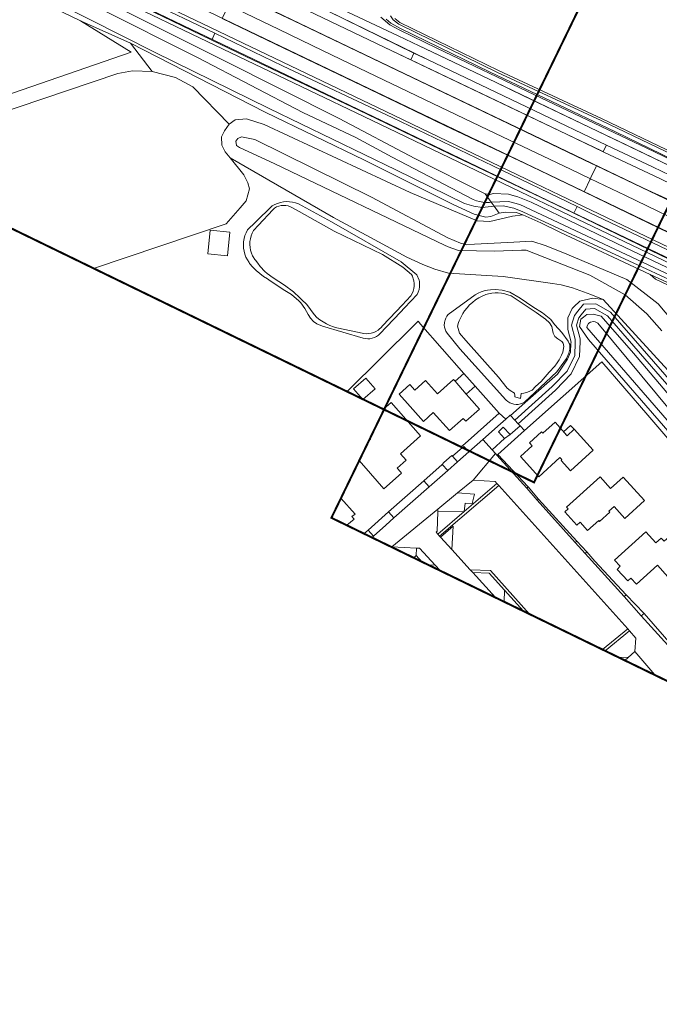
# Model space of a CAD drawing. Header units: metres. Extents: x 1805.4 to 1831.8, y 4163.9 to 4182.5.
# Tile 12 of 26: x 1817.6 to 1819.2, y 4171.1 to 4173.5. Entities that reach past the tile are written whole.
import ezdxf

# ---------------------------------------------------------------- set-up
doc = ezdxf.new("R2010")
doc.units = ezdxf.units.M
for name, color, linetype, lineweight in [('B-WE-VH-KANTVERHARDING_FIETSPAD-G', 7, 'Continuous', 5), ('B-XX-GR-BEPLANTING_CULTUUR_BODEMBEDEKKER-GV', 253, 'Continuous', 0), ('B-XX-GR-BEPLANTING_CULTUUR_HEESTERS-GV', 253, 'Continuous', 0), ('B-XX-GR-BOUWLAND-GV', 253, 'Continuous', 0), ('B-XX-GR-GRAS-GV', 253, 'Continuous', 0), ('B-XX-GR-HAAG-GV', 253, 'Continuous', 0), ('B-XX-GR-HOUTOPSTAND_LOOF-GV', 253, 'Continuous', 0), ('B-XX-OG-BEBOUWING-GV', 253, 'Continuous', 0), ('B-XX-OG-BEBOUWING_OVERBOUWING-GV', 253, 'Continuous', 0), ('B-XX-OG-BEBOUWING_SCHUUR-GV', 253, 'Continuous', 0), ('B-XX-OG-TERREIN_CULTUURSCHEIDING-GV', 253, 'Continuous', 0), ('B-XX-OG-TERREIN_ERF-GV', 253, 'Continuous', 0), ('B-XX-OG-TERREIN_ONBEGROEID-GV', 253, 'Continuous', 0), ('B-XX-OG-WATER-GV', 253, 'Continuous', 0), ('B-XX-OG-WATER_SLOOT-GV', 253, 'Continuous', 0), ('B-XX-VH-VERHARDING_ASFALT-GV', 253, 'Continuous', 0), ('B-XX-VH-VERHARDING_BETONSTRAATSTEEN-GV', 253, 'Continuous', 0), ('B-XX-VH-VERHARDING_STRAATBAKSTEEN-GV', 253, 'Continuous', 0), ('B-XX-VH-VERHARDING_TEGEL-GV', 253, 'Continuous', 0), ('N-WE-GW-BERM-G', 7, 'Continuous', 5), ('N-WE-VH-KANTVERHARDING_FIETSPAD-G', 7, 'Continuous', 5), ('N-WE-VH-KANTVERHARDING_GOW-G', 7, 'Continuous', 5), ('X-XX-AL-TEKENBLAD-S', 7, 'Continuous', 25)]:
    doc.layers.add(name, color=color, linetype=linetype, lineweight=lineweight)

msp = doc.modelspace()

# ---------------------------------------------------------------- linework, layer by layer
at = {"layer": 'B-WE-VH-KANTVERHARDING_FIETSPAD-G', "flags": 128}
msp.add_lwpolyline([(1818.5945, 4173.422), (1818.3812, 4173.5261), (1818.1731, 4173.6258), (1818.1647, 4173.6084), (1818.2719, 4173.5566), (1818.5203, 4173.4368), (1818.5865, 4173.4052)], dxfattribs=at)
msp.add_lwpolyline([(1818.8939, 4173.2786), (1818.6281, 4173.4056), (1818.5945, 4173.422), (1818.5866, 4173.4055), (1818.8181, 4173.2945), (1818.9766, 4173.2188), (1819.06, 4173.1792, 0.000435), (1819.0663, 4173.1763), (1819.0742, 4173.1928)], format="xyb", close=True, dxfattribs=at)
at = {"layer": 'B-XX-GR-BEPLANTING_CULTUUR_BODEMBEDEKKER-GV', "flags": 128}
for points in [[(1818.8701, 4172.4812), (1818.859, 4172.4931), (1818.8339, 4172.4715), (1818.8201, 4172.4614), (1818.7897, 4172.4329), (1818.7978, 4172.4239), (1818.8014, 4172.4199), (1818.8034, 4172.4216)], [(1818.8011, 4172.3497), (1818.7969, 4172.3543), (1818.7417, 4172.3579), (1818.7034, 4172.3261), (1818.7451, 4172.3232), (1818.7392, 4172.2999), (1818.7221, 4172.3002), (1818.7199, 4172.2795)], [(1818.7199, 4172.2795), (1818.6542, 4172.2792), (1818.6526, 4172.2307), (1818.6499, 4172.2282), (1818.6542, 4172.2232)]]:
    msp.add_lwpolyline(points, close=True, dxfattribs=at)
for points in [[(1818.594, 4172.1643), (1818.6002, 4172.1697), (1818.6006, 4172.1886), (1818.5394, 4172.1917), (1818.5387, 4172.1911)], [(1819.1027, 4171.917), (1819.1279, 4171.9156), (1819.1452, 4171.9311), (1819.1473, 4171.9644), (1819.1316, 4171.9819), (1819.0711, 4171.9323)]]:
    msp.add_lwpolyline(points, dxfattribs=at)
at = {"layer": 'B-XX-GR-BEPLANTING_CULTUUR_HEESTERS-GV', "flags": 128}
for points in [[(1818.8105, 4172.498), (1818.8232, 4172.5097), (1818.8067, 4172.5246), (1818.7218, 4172.4493), (1818.7134, 4172.4413), (1818.7152, 4172.4392), (1818.7184, 4172.442), (1818.7314, 4172.428), (1818.7663, 4172.4589)], [(1818.7027, 4172.4032), (1818.6907, 4172.4172), (1818.6885, 4172.4193), (1818.669, 4172.402), (1818.665, 4172.3965), (1818.6789, 4172.3822)], [(1818.6322, 4172.3409), (1818.6191, 4172.3563), (1818.5307, 4172.2792), (1818.5448, 4172.2636)]]:
    msp.add_lwpolyline(points, close=True, dxfattribs=at)
for points in [[(1818.49, 4172.2148), (1818.4937, 4172.2181), (1818.4805, 4172.2332), (1818.4702, 4172.2244)], [(1818.6596, 4172.1323), (1818.6474, 4172.1459), (1818.6308, 4172.1464)], [(1818.8676, 4172.0313), (1818.8202, 4172.0836), (1818.819, 4172.0549)]]:
    msp.add_lwpolyline(points, dxfattribs=at)
at = {"layer": 'B-XX-GR-BOUWLAND-GV', "flags": 128}
for points in [[(1818.5467, 4173.5084), (1818.5592, 4173.4984), (1818.8048, 4173.3783), (1819.0634, 4173.2581), (1819.3039, 4173.1427), (1819.5546, 4173.0225), (1819.7968, 4172.9068), (1820.0379, 4172.7923), (1820.2913, 4172.6732), (1820.42, 4172.6099), (1820.6391, 4172.5043), (1820.6423, 4172.5108), (1820.7005, 4172.6172), (1821.1295, 4173.278), (1820.7395, 4173.7019)], [(1817.1876, 4173.1813), (1817.89, 4173.4246), (1817.7641, 4173.5022), (1817.5196, 4173.6204)]]:
    msp.add_lwpolyline(points, dxfattribs=at)
at = {"layer": 'B-XX-GR-GRAS-GV', "flags": 128}
msp.add_lwpolyline([(1817.2318, 4173.1599), (1817.8571, 4173.3713), (1817.8932, 4173.3779), (1817.9427, 4173.3758), (1817.8881, 4173.4467), (1817.7641, 4173.5022), (1817.89, 4173.4246), (1817.1876, 4173.1813)], dxfattribs=at)
at = {"layer": 'B-XX-GR-HAAG-GV', "flags": 128}
msp.add_lwpolyline([(1818.8056, 4172.3448), (1818.8011, 4172.3497), (1818.7199, 4172.2795), (1818.6542, 4172.2232), (1818.6585, 4172.2181), (1818.663, 4172.222)], close=True, dxfattribs=at)
for points in [[(1818.8824, 4172.0241), (1818.7852, 4172.1326), (1818.7349, 4172.1344), (1818.7411, 4172.1276), (1818.782, 4172.1259), (1818.8202, 4172.0836), (1818.8676, 4172.0313)], [(1819.0711, 4171.9323), (1819.1316, 4171.9819), (1819.1271, 4171.9869), (1819.0645, 4171.9355)]]:
    msp.add_lwpolyline(points, dxfattribs=at)
at = {"layer": 'B-XX-GR-HOUTOPSTAND_LOOF-GV', "flags": 128}
msp.add_lwpolyline([(1817.7964, 4172.8855), (1818.1269, 4172.9961), (1818.1615, 4173.0363), (1818.1762, 4173.0535), (1818.1846, 4173.0834), (1818.1803, 4173.0983), (1818.1705, 4173.1187), (1818.1363, 4173.161), (1818.124, 4173.1758), (1818.1156, 4173.1924), (1818.1152, 4173.2129), (1818.1221, 4173.2279), (1818.1339, 4173.2445), (1818.044, 4173.3377), (1818.0007, 4173.3609), (1817.9427, 4173.3758), (1817.8932, 4173.3779), (1817.8571, 4173.3713), (1817.2318, 4173.1599)], dxfattribs=at)
at = {"layer": 'B-XX-OG-BEBOUWING-GV', "flags": 128}
for points in [[(1818.7325, 4172.5637), (1818.725, 4172.5723), (1818.6972, 4172.6043), (1818.6934, 4172.6085), (1818.6531, 4172.5727), (1818.6234, 4172.606), (1818.5967, 4172.5822), (1818.5846, 4172.5959), (1818.5579, 4172.5721), (1818.5851, 4172.5416), (1818.6183, 4172.5042), (1818.6428, 4172.526), (1818.6828, 4172.4812), (1818.7169, 4172.5117), (1818.7234, 4172.5046), (1818.7576, 4172.5349)], [(1818.9937, 4172.4845), (1818.9759, 4172.4683), (1818.9465, 4172.502), (1818.9158, 4172.4747), (1818.9127, 4172.4781), (1818.8828, 4172.451), (1818.8894, 4172.4436), (1818.8599, 4172.4167), (1818.9058, 4172.3662), (1818.9583, 4172.4139), (1818.963, 4172.4088), (1818.9609, 4172.407), (1818.9845, 4172.381), (1819.041, 4172.4324)], [(1819.0932, 4172.2922), (1819.1202, 4172.2624), (1819.1689, 4172.3068), (1819.1158, 4172.3653), (1819.0843, 4172.3368), (1819.0581, 4172.3656), (1818.975, 4172.2902), (1818.9788, 4172.286), (1818.9706, 4172.2788), (1819.0005, 4172.2456), (1819.0085, 4172.2529), (1819.0273, 4172.2323), (1819.0548, 4172.2572), (1819.0571, 4172.2546), (1819.0823, 4172.2776), (1819.0802, 4172.2801)], [(1819.2861, 4172.17), (1819.2378, 4172.2234), (1819.2179, 4172.2054), (1819.2106, 4172.2136), (1819.1971, 4172.2014), (1819.1722, 4172.2288), (1819.0946, 4172.1582), (1819.1081, 4172.1434), (1819.1008, 4172.1355), (1819.1272, 4172.1068), (1819.1351, 4172.1134), (1819.1489, 4172.0982), (1819.2015, 4172.1458), (1819.2274, 4172.1169)]]:
    msp.add_lwpolyline(points, close=True, dxfattribs=at)
for points in [[(1818.4582, 4172.4065), (1818.4866, 4172.3741), (1818.5196, 4172.3365), (1818.5639, 4172.3754), (1818.5612, 4172.3784), (1818.5526, 4172.3878), (1818.5754, 4172.4077), (1818.5611, 4172.4237), (1818.6111, 4172.4681), (1818.5377, 4172.5513), (1818.5186, 4172.5344)], [(1818.4859, 4172.4634), (1818.4866, 4172.4598), (1818.4823, 4172.456)], [(1818.4275, 4172.2452), (1818.4453, 4172.2609), (1818.4401, 4172.2669), (1818.4477, 4172.2731), (1818.4126, 4172.3126)]]:
    msp.add_lwpolyline(points, dxfattribs=at)
at = {"layer": 'B-XX-OG-BEBOUWING_OVERBOUWING-GV', "flags": 128}
msp.add_lwpolyline([(1818.9937, 4172.4845), (1818.9849, 4172.4942), (1818.9673, 4172.4782), (1818.9759, 4172.4683)], close=True, dxfattribs=at)
at = {"layer": 'B-XX-OG-BEBOUWING_SCHUUR-GV', "flags": 128}
for points in [[(1818.136, 4172.9754), (1818.0868, 4172.9803), (1818.0809, 4172.9218), (1818.1301, 4172.9169)], [(1818.7191, 4172.6237), (1818.6972, 4172.6043), (1818.725, 4172.5723), (1818.7472, 4172.592)], [(1818.4748, 4172.6116), (1818.4443, 4172.5853), (1818.4672, 4172.5588), (1818.4977, 4172.5851)]]:
    msp.add_lwpolyline(points, close=True, dxfattribs=at)
at = {"layer": 'B-XX-OG-TERREIN_CULTUURSCHEIDING-GV', "flags": 128}
for points in [[(1818.224, 4173.2746), (1817.8881, 4173.4467), (1817.9427, 4173.3758), (1818.0007, 4173.3609), (1818.044, 4173.3377), (1818.1339, 4173.2445), (1818.1493, 4173.2553), (1818.1771, 4173.2583), (1818.2212, 4173.2437), (1818.5853, 4173.0744), (1818.7518, 4173.0043), (1818.7838, 4173.0023), (1818.7941, 4173.0048), (1818.8398, 4173.0157), (1818.8661, 4173.0186), (1818.8494, 4173.0249), (1818.8229, 4173.0255), (1818.8065, 4173.0229), (1818.786, 4173.0149), (1818.7734, 4173.0131), (1818.7445, 4173.0209), (1818.6921, 4173.045), (1818.4713, 4173.1547)], [(1818.8034, 4172.4216), (1818.8014, 4172.4199), (1818.8755, 4172.3374), (1818.8791, 4172.3408)], [(1818.9047, 4172.3107), (1818.9017, 4172.3082), (1818.9966, 4172.2027), (1819.0002, 4172.2059)], [(1819.0456, 4172.1559), (1819.0252, 4172.179), (1819.0215, 4172.1749), (1819.118, 4172.0675), (1819.1236, 4172.0722)], [(1819.1678, 4172.0257), (1819.161, 4172.0197), (1819.2351, 4171.9371), (1819.2415, 4171.9415)]]:
    msp.add_lwpolyline(points, close=True, dxfattribs=at)
for points in [[(1819.2278, 4172.8435), (1819.1967, 4172.8585), (1819.1831, 4172.8704), (1818.9593, 4172.9748), (1818.9108, 4172.9991), (1818.8661, 4173.0186), (1818.8398, 4173.0157), (1818.7941, 4173.0048), (1818.7838, 4173.0023), (1818.7518, 4173.0043), (1818.5853, 4173.0744), (1818.2212, 4173.2437), (1818.1771, 4173.2583), (1818.1493, 4173.2553), (1818.1339, 4173.2445), (1818.1221, 4173.2279), (1818.1152, 4173.2129), (1818.1156, 4173.1924), (1818.124, 4173.1758), (1818.1363, 4173.161), (1818.3944, 4173.0125), (1818.5769, 4172.9136), (1818.6163, 4172.8951), (1818.6468, 4172.8837), (1818.6809, 4172.8737), (1818.8164, 4172.865), (1818.9394, 4172.8476), (1818.9613, 4172.8445), (1818.9899, 4172.8366), (1819.0353, 4172.8206), (1819.0656, 4172.8083), (1819.3165, 4172.5337)], [(1819.4919, 4172.4533), (1819.2026, 4172.7969), (1819.1248, 4172.8578), (1818.9756, 4172.9205), (1818.9237, 4172.9414), (1818.8882, 4172.9534), (1818.8437, 4172.951), (1818.7455, 4172.9457), (1818.7259, 4172.9443), (1818.7108, 4172.9485), (1818.6789, 4172.9619), (1818.4888, 4173.0632), (1818.1985, 4173.2062), (1818.1646, 4173.2133), (1818.1561, 4173.2087), (1818.1511, 4173.2022), (1818.1526, 4173.1914), (1818.16, 4173.1864), (1818.2476, 4173.1456), (1818.6708, 4172.9434), (1818.68, 4172.9393), (1818.7057, 4172.9296), (1818.7954, 4172.9284), (1818.8627, 4172.9305), (1818.874, 4172.9308), (1819.0324, 4172.8689), (1819.121, 4172.8199), (1819.1745, 4172.7723), (1819.2125, 4172.7302)], [(1819.2125, 4172.7302), (1819.1745, 4172.7723), (1819.121, 4172.8199), (1819.0324, 4172.8689), (1818.874, 4172.9308), (1818.8627, 4172.9305), (1818.7954, 4172.9284), (1818.7057, 4172.9296), (1818.68, 4172.9393), (1818.6708, 4172.9434), (1818.2476, 4173.1456), (1818.16, 4173.1864), (1818.1526, 4173.1914), (1818.1511, 4173.2022), (1818.1561, 4173.2087), (1818.1646, 4173.2133), (1818.1985, 4173.2062), (1818.4888, 4173.0632), (1818.6789, 4172.9619), (1818.7108, 4172.9485), (1818.7259, 4172.9443), (1818.7455, 4172.9457), (1818.8437, 4172.951), (1818.8882, 4172.9534), (1818.9237, 4172.9414), (1818.9756, 4172.9205), (1819.1248, 4172.8578), (1819.2026, 4172.7969), (1819.4919, 4172.4533)], [(1819.3165, 4172.5337), (1819.0656, 4172.8083), (1819.0399, 4172.8108), (1819.0075, 4172.8039), (1818.9931, 4172.7895), (1818.9887, 4172.7852), (1818.9777, 4172.7618), (1818.9777, 4172.733), (1818.986, 4172.7019), (1818.9858, 4172.6988), (1818.9846, 4172.6767), (1818.9772, 4172.6589), (1818.9521, 4172.6219), (1818.878, 4172.5574), (1818.8351, 4172.5192), (1818.8461, 4172.5072), (1818.9388, 4172.5908), (1818.9763, 4172.6297), (1818.9951, 4172.6686), (1818.9962, 4172.701), (1818.9964, 4172.7087), (1818.9869, 4172.7439), (1818.9944, 4172.7678), (1819.003, 4172.7787), (1819.0166, 4172.7959), (1819.0475, 4172.7975), (1819.0843, 4172.7762), (1819.3268, 4172.4979)], [(1819.3268, 4172.4979), (1819.0843, 4172.7762), (1819.0475, 4172.7975), (1819.0166, 4172.7959), (1819.003, 4172.7787), (1818.9944, 4172.7678), (1818.9869, 4172.7439), (1818.9964, 4172.7087), (1818.9962, 4172.701), (1818.9951, 4172.6686), (1818.9763, 4172.6297), (1818.9388, 4172.5908), (1818.8461, 4172.5072), (1818.8542, 4172.4984), (1818.9471, 4172.5822), (1818.9863, 4172.6227), (1819.0071, 4172.6657), (1819.0083, 4172.7036), (1819.0085, 4172.7101), (1818.9994, 4172.7437), (1819.0052, 4172.7621), (1819.0113, 4172.7698), (1819.0226, 4172.7842), (1819.0446, 4172.7853), (1819.0765, 4172.7668), (1819.3177, 4172.4901)], [(1819.3177, 4172.4901), (1819.0765, 4172.7668), (1819.0446, 4172.7853), (1819.0226, 4172.7842), (1819.0113, 4172.7698), (1819.0052, 4172.7621), (1818.9994, 4172.7437), (1819.0085, 4172.7101), (1819.0083, 4172.7036), (1819.0071, 4172.6657), (1818.9863, 4172.6227), (1818.9471, 4172.5822), (1818.8542, 4172.4984), (1818.859, 4172.4931), (1818.8701, 4172.4812), (1819.0623, 4172.6529), (1819.1769, 4172.5193), (1819.4901, 4172.154)], [(1819.3045, 4172.3918), (1819.0293, 4172.708), (1819.0073, 4172.7406), (1819.0099, 4172.7591), (1819.0166, 4172.764), (1819.0251, 4172.7703), (1819.041, 4172.7712), (1819.0612, 4172.766), (1819.1419, 4172.6739), (1819.5251, 4172.2213)], [(1819.0645, 4171.9355), (1819.1271, 4171.9869), (1818.8056, 4172.3448), (1818.663, 4172.222), (1818.6585, 4172.2181), (1818.6605, 4172.2158), (1818.6926, 4172.2427), (1818.6893, 4172.1847), (1818.7349, 4172.1344), (1818.7852, 4172.1326), (1818.8824, 4172.0241)]]:
    msp.add_lwpolyline(points, dxfattribs=at)
at = {"layer": 'B-XX-OG-TERREIN_ERF-GV', "flags": 128}
for points in [[(1818.428, 4172.5784), (1818.5969, 4172.7458), (1818.6048, 4172.7537), (1818.6112, 4172.7464), (1818.7191, 4172.6237), (1818.6972, 4172.6043), (1818.725, 4172.5723), (1818.7472, 4172.592), (1818.8067, 4172.5246), (1818.8232, 4172.5097), (1818.8344, 4172.52), (1818.8351, 4172.5192), (1818.878, 4172.5574), (1818.9521, 4172.6219), (1818.9772, 4172.6589), (1818.9846, 4172.6767), (1818.9858, 4172.6988), (1818.986, 4172.7019), (1818.9777, 4172.733), (1818.9777, 4172.7618), (1818.9887, 4172.7852), (1818.9931, 4172.7895), (1819.0075, 4172.8039), (1819.0399, 4172.8108), (1819.0656, 4172.8083), (1819.0353, 4172.8206), (1818.9899, 4172.8366), (1818.9613, 4172.8445), (1818.9394, 4172.8476), (1818.8164, 4172.865), (1818.6809, 4172.8737), (1818.6468, 4172.8837), (1818.6163, 4172.8951), (1818.5769, 4172.9136), (1818.3944, 4173.0125), (1818.1363, 4173.161), (1818.1705, 4173.1187), (1818.1803, 4173.0983), (1818.1846, 4173.0834), (1818.1762, 4173.0535), (1818.1615, 4173.0363), (1818.1269, 4172.9961), (1817.7964, 4172.8855)], [(1818.4702, 4172.2244), (1818.4805, 4172.2332), (1818.5307, 4172.2792), (1818.6191, 4172.3563), (1818.665, 4172.3965), (1818.669, 4172.402), (1818.6885, 4172.4193), (1818.6907, 4172.4172), (1818.7152, 4172.4392), (1818.7134, 4172.4413), (1818.7218, 4172.4493), (1818.8067, 4172.5246), (1818.7472, 4172.592), (1818.725, 4172.5723), (1818.7325, 4172.5637), (1818.7576, 4172.5349), (1818.7234, 4172.5046), (1818.7169, 4172.5117), (1818.6828, 4172.4812), (1818.6428, 4172.526), (1818.6183, 4172.5042), (1818.5851, 4172.5416), (1818.5579, 4172.5721), (1818.5846, 4172.5959), (1818.5967, 4172.5822), (1818.6234, 4172.606), (1818.6531, 4172.5727), (1818.6934, 4172.6085), (1818.6972, 4172.6043), (1818.7191, 4172.6237), (1818.6112, 4172.7464), (1818.6048, 4172.7537), (1818.5969, 4172.7458), (1818.428, 4172.5784)], [(1819.4901, 4172.154), (1819.1769, 4172.5193), (1819.0623, 4172.6529), (1818.8701, 4172.4812), (1818.8034, 4172.4216), (1818.8791, 4172.3408), (1818.9047, 4172.3107), (1819.0002, 4172.2059), (1819.0252, 4172.179), (1819.0456, 4172.1559), (1819.1236, 4172.0722), (1819.1678, 4172.0257), (1819.2415, 4171.9415)], [(1818.5186, 4172.5344), (1818.5377, 4172.5513), (1818.6111, 4172.4681), (1818.5611, 4172.4237), (1818.5754, 4172.4077), (1818.5526, 4172.3878), (1818.5612, 4172.3784), (1818.5639, 4172.3754), (1818.5196, 4172.3365), (1818.4866, 4172.3741), (1818.4582, 4172.4065)], [(1818.4823, 4172.456), (1818.4866, 4172.4598), (1818.4859, 4172.4634)], [(1818.4126, 4172.3126), (1818.4477, 4172.2731), (1818.4401, 4172.2669), (1818.4453, 4172.2609), (1818.4275, 4172.2452)], [(1818.6145, 4172.1543), (1818.6002, 4172.1697), (1818.594, 4172.1643)]]:
    msp.add_lwpolyline(points, dxfattribs=at)
for points in [[(1818.5606, 4172.7762), (1818.5093, 4172.7224), (1818.5058, 4172.7191), (1818.5011, 4172.7158), (1818.496, 4172.7132), (1818.4906, 4172.7113), (1818.485, 4172.7102), (1818.4793, 4172.7099), (1818.4736, 4172.7104), (1818.468, 4172.7116), (1818.3665, 4172.7414), (1818.3527, 4172.7474), (1818.3444, 4172.7534), (1818.3368, 4172.7613), (1818.3309, 4172.7704), (1818.323, 4172.7852), (1818.3126, 4172.7992), (1818.3079, 4172.8044), (1818.2891, 4172.8201), (1818.2686, 4172.8332), (1818.2331, 4172.8571), (1818.2298, 4172.859), (1818.2199, 4172.8655), (1818.2104, 4172.8726), (1818.2015, 4172.8803), (1818.1931, 4172.8887), (1818.1852, 4172.8976), (1818.1836, 4172.8998), (1818.1795, 4172.9064), (1818.176, 4172.9134), (1818.1733, 4172.9208), (1818.1714, 4172.9284), (1818.1702, 4172.9361), (1818.1698, 4172.9439), (1818.1702, 4172.9517), (1818.1714, 4172.9595), (1818.1734, 4172.9671), (1818.1761, 4172.9744), (1818.1796, 4172.9814), (1818.1994, 4173.0005), (1818.2412, 4173.0409), (1818.2479, 4173.0445), (1818.2549, 4173.0475), (1818.2621, 4173.0497), (1818.2695, 4173.0511), (1818.2771, 4173.0517), (1818.2847, 4173.0515), (1818.2922, 4173.0506), (1818.2995, 4173.0488), (1818.3067, 4173.0463), (1818.3894, 4173.0018), (1818.5628, 4172.9014), (1818.6017, 4172.869), (1818.6076, 4172.8559), (1818.6081, 4172.853), (1818.6086, 4172.8463), (1818.6083, 4172.8396), (1818.6072, 4172.833), (1818.6053, 4172.8265), (1818.6027, 4172.8203), (1818.5711, 4172.7872)], [(1818.8905, 4172.7894), (1818.9149, 4172.775), (1818.9356, 4172.758), (1818.9451, 4172.7454), (1818.955, 4172.7346), (1818.9626, 4172.7256), (1818.9791, 4172.7038), (1818.9816, 4172.6979), (1818.9825, 4172.6955), (1818.9826, 4172.6842), (1818.9805, 4172.6742), (1818.9747, 4172.6609), (1818.9682, 4172.6514), (1818.9615, 4172.6424), (1818.9505, 4172.6279), (1818.8958, 4172.5765), (1818.8702, 4172.5517), (1818.8652, 4172.5493), (1818.86, 4172.5476), (1818.8545, 4172.5466), (1818.849, 4172.5465), (1818.8435, 4172.5472), (1818.8381, 4172.5486), (1818.833, 4172.5508), (1818.8283, 4172.5537), (1818.824, 4172.5572), (1818.8235, 4172.5578), (1818.7085, 4172.6846), (1818.6771, 4172.7242), (1818.6742, 4172.7288), (1818.6721, 4172.7337), (1818.6707, 4172.7389), (1818.6702, 4172.7442), (1818.6704, 4172.7495), (1818.6714, 4172.7548), (1818.6719, 4172.7565), (1818.674, 4172.7614), (1818.6767, 4172.766), (1818.6801, 4172.7702), (1818.7474, 4172.8192), (1818.7545, 4172.8233), (1818.762, 4172.8267), (1818.7697, 4172.8293), (1818.7776, 4172.8312), (1818.7856, 4172.8323), (1818.7966, 4172.8328), (1818.8147, 4172.8314), (1818.8338, 4172.8261), (1818.8592, 4172.8108)], [(1819.041, 4172.4324), (1818.9845, 4172.381), (1818.9609, 4172.407), (1818.963, 4172.4088), (1818.9583, 4172.4139), (1818.9058, 4172.3662), (1818.8599, 4172.4167), (1818.8894, 4172.4436), (1818.8828, 4172.451), (1818.9127, 4172.4781), (1818.9158, 4172.4747), (1818.9465, 4172.502), (1818.9759, 4172.4683), (1818.9937, 4172.4845)], [(1819.0932, 4172.2922), (1819.0802, 4172.2801), (1819.0823, 4172.2776), (1819.0571, 4172.2546), (1819.0548, 4172.2572), (1819.0273, 4172.2323), (1819.0085, 4172.2529), (1819.0005, 4172.2456), (1818.9706, 4172.2788), (1818.9788, 4172.286), (1818.975, 4172.2902), (1819.0581, 4172.3656), (1819.0843, 4172.3368), (1819.1158, 4172.3653), (1819.1689, 4172.3068), (1819.1202, 4172.2624)], [(1819.2861, 4172.17), (1819.2274, 4172.1169), (1819.2015, 4172.1458), (1819.1489, 4172.0982), (1819.1351, 4172.1134), (1819.1272, 4172.1068), (1819.1008, 4172.1355), (1819.1081, 4172.1434), (1819.0946, 4172.1582), (1819.1722, 4172.2288), (1819.1971, 4172.2014), (1819.2106, 4172.2136), (1819.2179, 4172.2054), (1819.2378, 4172.2234)]]:
    msp.add_lwpolyline(points, close=True, dxfattribs=at)
at = {"layer": 'B-XX-OG-TERREIN_ONBEGROEID-GV', "flags": 128}
msp.add_lwpolyline([(1818.8056, 4172.3448), (1818.8011, 4172.3497), (1818.7199, 4172.2795), (1818.6542, 4172.2232), (1818.6585, 4172.2181), (1818.663, 4172.222)], close=True, dxfattribs=at)
for points in [[(1818.8824, 4172.0241), (1818.7852, 4172.1326), (1818.7349, 4172.1344), (1818.7411, 4172.1276), (1818.782, 4172.1259), (1818.8202, 4172.0836), (1818.8676, 4172.0313)], [(1819.0711, 4171.9323), (1819.1316, 4171.9819), (1819.1271, 4171.9869), (1819.0645, 4171.9355)]]:
    msp.add_lwpolyline(points, dxfattribs=at)
at = {"layer": 'B-XX-OG-WATER-GV', "flags": 128}
msp.add_lwpolyline([(1817.6205, 4173.5901), (1817.9485, 4173.4246), (1818.2335, 4173.2839), (1818.5493, 4173.1312), (1818.7203, 4173.0474), (1818.7441, 4173.0401), (1818.7643, 4173.0369), (1818.794, 4173.0404), (1818.7867, 4173.0504), (1818.7829, 4173.05), (1818.7746, 4173.0499), (1818.7663, 4173.0505), (1818.7581, 4173.0519), (1818.7501, 4173.0541), (1818.7424, 4173.057), (1818.5404, 4173.1624), (1818.4497, 4173.2117), (1818.3174, 4173.2737), (1818.0573, 4173.4099), (1817.8086, 4173.5345)], dxfattribs=at)
for points in [[(1818.5883, 4172.8702), (1818.567, 4172.8888), (1818.5164, 4172.9204), (1818.3961, 4172.978), (1818.3087, 4173.0273), (1818.2922, 4173.0366), (1818.2869, 4173.0392), (1818.2813, 4173.041), (1818.2755, 4173.0421), (1818.2695, 4173.0424), (1818.2637, 4173.0418), (1818.2579, 4173.0405), (1818.2523, 4173.0385), (1818.2471, 4173.0356), (1818.2461, 4173.035), (1818.2427, 4173.0314), (1818.2072, 4172.9933), (1818.2069, 4172.9928), (1818.1947, 4172.9797), (1818.1914, 4172.9733), (1818.1888, 4172.9665), (1818.187, 4172.9594), (1818.1859, 4172.9523), (1818.1857, 4172.945), (1818.1862, 4172.9378), (1818.1876, 4172.9306), (1818.1897, 4172.9237), (1818.1926, 4172.917), (1818.1943, 4172.9138), (1818.1982, 4172.9077), (1818.1998, 4172.9056), (1818.2052, 4172.8987), (1818.2115, 4172.8904), (1818.2226, 4172.8778), (1818.2287, 4172.8728), (1818.2438, 4172.8618), (1818.2719, 4172.8434), (1818.2946, 4172.8266), (1818.3104, 4172.8121), (1818.3146, 4172.8075), (1818.3276, 4172.7951), (1818.3458, 4172.7701), (1818.3527, 4172.7634), (1818.3601, 4172.7573), (1818.368, 4172.7519), (1818.3763, 4172.7471), (1818.385, 4172.743), (1818.394, 4172.7397), (1818.4022, 4172.7374), (1818.4699, 4172.7234), (1818.476, 4172.7227), (1818.4822, 4172.7229), (1818.4883, 4172.7239), (1818.4943, 4172.7257), (1818.4999, 4172.7282), (1818.5052, 4172.7314), (1818.5082, 4172.7337), (1818.5128, 4172.738), (1818.5163, 4172.7423), (1818.5501, 4172.778), (1818.5648, 4172.7936), (1818.587, 4172.8171), (1818.5901, 4172.8227), (1818.5924, 4172.8287), (1818.594, 4172.835), (1818.5949, 4172.8413), (1818.5949, 4172.8478), (1818.5941, 4172.8542), (1818.5928, 4172.8598), (1818.5905, 4172.8658)], [(1818.9416, 4172.7237), (1818.9377, 4172.7408), (1818.9321, 4172.7495), (1818.9219, 4172.7591), (1818.899, 4172.7752), (1818.8364, 4172.8167), (1818.8288, 4172.8199), (1818.8209, 4172.8222), (1818.8129, 4172.8238), (1818.8047, 4172.8246), (1818.7966, 4172.8247), (1818.7884, 4172.8239), (1818.7803, 4172.8223), (1818.7736, 4172.8203), (1818.7647, 4172.8165), (1818.7562, 4172.812), (1818.7481, 4172.8067), (1818.7404, 4172.8008), (1818.7333, 4172.7943), (1818.7267, 4172.7872), (1818.7207, 4172.7797), (1818.7163, 4172.773), (1818.7069, 4172.7548), (1818.7056, 4172.7505), (1818.7027, 4172.7413), (1818.7077, 4172.724), (1818.7238, 4172.7054), (1818.805, 4172.6142), (1818.827, 4172.5873), (1818.8339, 4172.5815), (1818.8448, 4172.5742), (1818.846, 4172.5687), (1818.8458, 4172.5656), (1818.8602, 4172.5615), (1818.862, 4172.5737), (1818.8687, 4172.5741), (1818.8777, 4172.5768), (1818.8887, 4172.5821), (1818.8972, 4172.5911), (1818.9111, 4172.6035), (1818.9314, 4172.6272), (1818.9456, 4172.6421), (1818.9511, 4172.6502), (1818.9563, 4172.6578), (1818.9618, 4172.6688), (1818.9654, 4172.677), (1818.968, 4172.6905), (1818.9674, 4172.6948), (1818.9667, 4172.6991), (1818.9632, 4172.7031), (1818.9529, 4172.7101), (1818.9459, 4172.7156)], [(1819.235, 4172.5284), (1819.0526, 4172.749), (1819.0461, 4172.7519), (1819.042, 4172.7534), (1819.0342, 4172.7516), (1819.0306, 4172.7489), (1819.0291, 4172.7477), (1819.0265, 4172.7426), (1819.0255, 4172.7379), (1819.3226, 4172.3947), (1819.7569, 4171.8956), (1819.7873, 4171.8599), (1820.0356, 4171.5681), (1820.0381, 4171.5652), (1820.0422, 4171.5624), (1820.0449, 4171.5633), (1820.049, 4171.569), (1820.0491, 4171.5726), (1820.0413, 4171.581), (1820.0073, 4171.6243), (1819.8111, 4171.8541), (1819.513, 4172.1982)]]:
    msp.add_lwpolyline(points, close=True, dxfattribs=at)
at = {"layer": 'B-XX-OG-WATER_SLOOT-GV', "flags": 128}
for points in [[(1818.8065, 4173.0229), (1818.794, 4173.0404), (1818.7643, 4173.0369), (1818.7441, 4173.0401), (1818.7203, 4173.0474), (1818.5493, 4173.1312), (1818.2335, 4173.2839), (1817.9485, 4173.4246), (1817.6205, 4173.5901), (1817.4707, 4173.6638), (1817.4342, 4173.6832), (1817.4081, 4173.6939), (1817.4024, 4173.6816), (1817.4002, 4173.6766), (1817.5196, 4173.6204), (1817.7641, 4173.5022), (1817.8881, 4173.4467), (1818.224, 4173.2746), (1818.4713, 4173.1547), (1818.6921, 4173.045), (1818.7445, 4173.0209), (1818.7734, 4173.0131), (1818.786, 4173.0149)], [(1818.5606, 4172.7762), (1818.5711, 4172.7872), (1818.6027, 4172.8203), (1818.6053, 4172.8265), (1818.6072, 4172.833), (1818.6083, 4172.8396), (1818.6086, 4172.8463), (1818.6081, 4172.853), (1818.6076, 4172.8559), (1818.6017, 4172.869), (1818.5628, 4172.9014), (1818.3894, 4173.0018), (1818.3067, 4173.0463), (1818.2995, 4173.0488), (1818.2922, 4173.0506), (1818.2847, 4173.0515), (1818.2771, 4173.0517), (1818.2695, 4173.0511), (1818.2621, 4173.0497), (1818.2549, 4173.0475), (1818.2479, 4173.0445), (1818.2412, 4173.0409), (1818.1994, 4173.0005), (1818.1796, 4172.9814), (1818.1761, 4172.9744), (1818.1734, 4172.9671), (1818.1714, 4172.9595), (1818.1702, 4172.9517), (1818.1698, 4172.9439), (1818.1702, 4172.9361), (1818.1714, 4172.9284), (1818.1733, 4172.9208), (1818.176, 4172.9134), (1818.1795, 4172.9064), (1818.1836, 4172.8998), (1818.1852, 4172.8976), (1818.1931, 4172.8887), (1818.2015, 4172.8803), (1818.2104, 4172.8726), (1818.2199, 4172.8655), (1818.2298, 4172.859), (1818.2331, 4172.8571), (1818.2686, 4172.8332), (1818.2891, 4172.8201), (1818.3079, 4172.8044), (1818.3126, 4172.7992), (1818.323, 4172.7852), (1818.3309, 4172.7704), (1818.3368, 4172.7613), (1818.3444, 4172.7534), (1818.3527, 4172.7474), (1818.3665, 4172.7414), (1818.468, 4172.7116), (1818.4736, 4172.7104), (1818.4793, 4172.7099), (1818.485, 4172.7102), (1818.4906, 4172.7113), (1818.496, 4172.7132), (1818.5011, 4172.7158), (1818.5058, 4172.7191), (1818.5093, 4172.7224)], [(1818.5163, 4172.7423), (1818.5128, 4172.738), (1818.5082, 4172.7337), (1818.5052, 4172.7314), (1818.4999, 4172.7282), (1818.4943, 4172.7257), (1818.4883, 4172.7239), (1818.4822, 4172.7229), (1818.476, 4172.7227), (1818.4699, 4172.7234), (1818.4022, 4172.7374), (1818.394, 4172.7397), (1818.385, 4172.743), (1818.3763, 4172.7471), (1818.368, 4172.7519), (1818.3601, 4172.7573), (1818.3527, 4172.7634), (1818.3458, 4172.7701), (1818.3276, 4172.7951), (1818.3146, 4172.8075), (1818.3104, 4172.8121), (1818.2946, 4172.8266), (1818.2719, 4172.8434), (1818.2438, 4172.8618), (1818.2287, 4172.8728), (1818.2226, 4172.8778), (1818.2115, 4172.8904), (1818.2052, 4172.8987), (1818.1998, 4172.9056), (1818.1982, 4172.9077), (1818.1943, 4172.9138), (1818.1926, 4172.917), (1818.1897, 4172.9237), (1818.1876, 4172.9306), (1818.1862, 4172.9378), (1818.1857, 4172.945), (1818.1859, 4172.9523), (1818.187, 4172.9594), (1818.1888, 4172.9665), (1818.1914, 4172.9733), (1818.1947, 4172.9797), (1818.2069, 4172.9928), (1818.2072, 4172.9933), (1818.2427, 4173.0314), (1818.2461, 4173.035), (1818.2471, 4173.0356), (1818.2523, 4173.0385), (1818.2579, 4173.0405), (1818.2637, 4173.0418), (1818.2695, 4173.0424), (1818.2755, 4173.0421), (1818.2813, 4173.041), (1818.2869, 4173.0392), (1818.2922, 4173.0366), (1818.3087, 4173.0273), (1818.3961, 4172.978), (1818.5164, 4172.9204), (1818.567, 4172.8888), (1818.5883, 4172.8702), (1818.5905, 4172.8658), (1818.5928, 4172.8598), (1818.5941, 4172.8542), (1818.5949, 4172.8478), (1818.5949, 4172.8413), (1818.594, 4172.835), (1818.5924, 4172.8287), (1818.5901, 4172.8227), (1818.587, 4172.8171), (1818.5648, 4172.7936), (1818.5501, 4172.778)], [(1818.8905, 4172.7894), (1818.8592, 4172.8108), (1818.8338, 4172.8261), (1818.8147, 4172.8314), (1818.7966, 4172.8328), (1818.7856, 4172.8323), (1818.7776, 4172.8312), (1818.7697, 4172.8293), (1818.762, 4172.8267), (1818.7545, 4172.8233), (1818.7474, 4172.8192), (1818.6801, 4172.7702), (1818.6767, 4172.766), (1818.674, 4172.7614), (1818.6719, 4172.7565), (1818.6714, 4172.7548), (1818.6704, 4172.7495), (1818.6702, 4172.7442), (1818.6707, 4172.7389), (1818.6721, 4172.7337), (1818.6742, 4172.7288), (1818.6771, 4172.7242), (1818.7085, 4172.6846), (1818.8235, 4172.5578), (1818.824, 4172.5572), (1818.8283, 4172.5537), (1818.833, 4172.5508), (1818.8381, 4172.5486), (1818.8435, 4172.5472), (1818.849, 4172.5465), (1818.8545, 4172.5466), (1818.86, 4172.5476), (1818.8652, 4172.5493), (1818.8702, 4172.5517), (1818.8958, 4172.5765), (1818.9505, 4172.6279), (1818.9615, 4172.6424), (1818.9682, 4172.6514), (1818.9747, 4172.6609), (1818.9805, 4172.6742), (1818.9826, 4172.6842), (1818.9825, 4172.6955), (1818.9816, 4172.6979), (1818.9791, 4172.7038), (1818.9626, 4172.7256), (1818.955, 4172.7346), (1818.9451, 4172.7454), (1818.9356, 4172.758), (1818.9149, 4172.775)], [(1818.7163, 4172.773), (1818.7207, 4172.7797), (1818.7267, 4172.7872), (1818.7333, 4172.7943), (1818.7404, 4172.8008), (1818.7481, 4172.8067), (1818.7562, 4172.812), (1818.7647, 4172.8165), (1818.7736, 4172.8203), (1818.7803, 4172.8223), (1818.7884, 4172.8239), (1818.7966, 4172.8247), (1818.8047, 4172.8246), (1818.8129, 4172.8238), (1818.8209, 4172.8222), (1818.8288, 4172.8199), (1818.8364, 4172.8167), (1818.899, 4172.7752), (1818.9219, 4172.7591), (1818.9321, 4172.7495), (1818.9377, 4172.7408), (1818.9416, 4172.7237), (1818.9459, 4172.7156), (1818.9529, 4172.7101), (1818.9632, 4172.7031), (1818.9667, 4172.6991), (1818.9674, 4172.6948), (1818.968, 4172.6905), (1818.9654, 4172.677), (1818.9618, 4172.6688), (1818.9563, 4172.6578), (1818.9511, 4172.6502), (1818.9456, 4172.6421), (1818.9314, 4172.6272), (1818.9111, 4172.6035), (1818.8972, 4172.5911), (1818.8887, 4172.5821), (1818.8777, 4172.5768), (1818.8687, 4172.5741), (1818.862, 4172.5737), (1818.8602, 4172.5615), (1818.8458, 4172.5656), (1818.846, 4172.5687), (1818.8448, 4172.5742), (1818.8339, 4172.5815), (1818.827, 4172.5873), (1818.805, 4172.6142), (1818.7238, 4172.7054), (1818.7077, 4172.724), (1818.7027, 4172.7413), (1818.7056, 4172.7505), (1818.7069, 4172.7548)], [(1819.3226, 4172.3947), (1819.0255, 4172.7379), (1819.0265, 4172.7426), (1819.0291, 4172.7477), (1819.0306, 4172.7489), (1819.0342, 4172.7516), (1819.042, 4172.7534), (1819.0461, 4172.7519), (1819.0526, 4172.749), (1819.235, 4172.5284), (1819.513, 4172.1982), (1819.8111, 4171.8541), (1820.0073, 4171.6243), (1820.0413, 4171.581), (1820.0491, 4171.5726), (1820.049, 4171.569), (1820.0449, 4171.5633), (1820.0422, 4171.5624), (1820.0381, 4171.5652), (1820.0356, 4171.5681), (1819.7873, 4171.8599), (1819.7569, 4171.8956)]]:
    msp.add_lwpolyline(points, close=True, dxfattribs=at)
for points in [[(1818.3044, 4173.5834), (1818.5549, 4173.4649), (1818.7994, 4173.3483), (1818.8659, 4173.3165), (1819.0331, 4173.2366), (1819.2753, 4173.1201), (1819.5626, 4172.9814), (1819.8396, 4172.8489), (1820.1211, 4172.712), (1820.3874, 4172.5845), (1820.5348, 4172.5141), (1820.8005, 4172.3868), (1821.0453, 4172.2698), (1821.3172, 4172.1391), (1821.6034, 4172.0015)], [(1817.8086, 4173.5345), (1818.0573, 4173.4099), (1818.3174, 4173.2737), (1818.4497, 4173.2117), (1818.5404, 4173.1624), (1818.7424, 4173.057), (1818.7501, 4173.0541), (1818.7581, 4173.0519), (1818.7663, 4173.0505), (1818.7746, 4173.0499), (1818.7829, 4173.05), (1818.7867, 4173.0504), (1818.7717, 4173.0712), (1818.5965, 4173.159), (1818.4082, 4173.2593), (1818.1191, 4173.404), (1817.8169, 4173.5562)], [(1821.4409, 4172.0952), (1821.1119, 4172.2546), (1820.8264, 4172.3899), (1820.6687, 4172.4677), (1820.6218, 4172.4904), (1820.1075, 4172.7355), (1819.8176, 4172.8761), (1819.4786, 4173.0382), (1819.1923, 4173.1763), (1818.8952, 4173.3175), (1818.6513, 4173.4339), (1818.5596, 4173.4789), (1818.5343, 4173.4924), (1818.5117, 4173.511)], [(1818.5117, 4173.511), (1818.5343, 4173.4924), (1818.5596, 4173.4789), (1818.6513, 4173.4339), (1818.8952, 4173.3175), (1819.1923, 4173.1763), (1819.4786, 4173.0382), (1819.8176, 4172.8761), (1820.1075, 4172.7355), (1820.6218, 4172.4904), (1820.6687, 4172.4677), (1820.8264, 4172.3899), (1821.1119, 4172.2546), (1821.4409, 4172.0952)], [(1818.5249, 4173.5062), (1818.5371, 4173.4963), (1818.5613, 4173.4832), (1818.7847, 4173.3747), (1818.9362, 4173.3018), (1819.0969, 4173.2259), (1819.2967, 4173.1289), (1819.4988, 4173.0319), (1819.6694, 4172.9501), (1819.87, 4172.8544), (1820.0237, 4172.7804), (1820.1533, 4172.7175), (1820.3469, 4172.6258), (1820.5036, 4172.552), (1820.6692, 4172.4731), (1820.8785, 4172.372), (1821.0617, 4172.2842), (1821.2418, 4172.1989), (1821.4224, 4172.1114)], [(1821.4224, 4172.1114), (1821.2418, 4172.1989), (1821.0617, 4172.2842), (1820.8785, 4172.372), (1820.6692, 4172.4731), (1820.5036, 4172.552), (1820.3469, 4172.6258), (1820.1533, 4172.7175), (1820.0237, 4172.7804), (1819.87, 4172.8544), (1819.6694, 4172.9501), (1819.4988, 4173.0319), (1819.2967, 4173.1289), (1819.0969, 4173.2259), (1818.9362, 4173.3018), (1818.7847, 4173.3747), (1818.5613, 4173.4832), (1818.5371, 4173.4963), (1818.5249, 4173.5062)], [(1821.4805, 4172.097), (1821.263, 4172.1995), (1821.0427, 4172.3057), (1820.7765, 4172.4326), (1820.6415, 4172.4976), (1820.4179, 4172.6054), (1820.2892, 4172.6687), (1820.0358, 4172.7878), (1819.7947, 4172.9023), (1819.5524, 4173.018), (1819.3018, 4173.1382), (1819.0613, 4173.2536), (1818.8026, 4173.3738), (1818.5565, 4173.4941), (1818.543, 4173.5049), (1818.5358, 4173.5147)], [(1819.3806, 4172.8139), (1819.1208, 4172.9375), (1818.8863, 4173.0508), (1818.8532, 4173.0637), (1818.8409, 4173.0674), (1818.8304, 4173.0706), (1818.793, 4173.072), (1818.7834, 4173.0693), (1818.7717, 4173.0712), (1818.7867, 4173.0504), (1818.8303, 4173.0522), (1818.8582, 4173.0443), (1818.9135, 4173.019), (1819.3337, 4172.8211)], [(1819.3337, 4172.8211), (1818.9135, 4173.019), (1818.8582, 4173.0443), (1818.8303, 4173.0522), (1818.7867, 4173.0504), (1818.794, 4173.0404), (1818.8169, 4173.0413), (1818.8435, 4173.0352), (1818.8662, 4173.0264), (1819.5161, 4172.7253)], [(1819.5161, 4172.7253), (1818.8662, 4173.0264), (1818.8435, 4173.0352), (1818.8169, 4173.0413), (1818.794, 4173.0404), (1818.8065, 4173.0229), (1818.8229, 4173.0255), (1818.8494, 4173.0249), (1818.8661, 4173.0186), (1818.9108, 4172.9991), (1818.9593, 4172.9748), (1819.1831, 4172.8704), (1819.2893, 4172.8208)], [(1819.5251, 4172.2213), (1819.1419, 4172.6739), (1819.0612, 4172.766), (1819.041, 4172.7712), (1819.0251, 4172.7703), (1819.0166, 4172.764), (1819.0099, 4172.7591), (1819.0073, 4172.7406), (1819.0293, 4172.708), (1819.3045, 4172.3918)]]:
    msp.add_lwpolyline(points, dxfattribs=at)
at = {"layer": 'B-XX-VH-VERHARDING_ASFALT-GV', "flags": 128}
for points in [[(1817.2063, 4173.8995), (1817.1983, 4173.8827), (1817.3102, 4173.8283), (1817.5094, 4173.7327), (1817.6489, 4173.6655), (1817.7199, 4173.6321), (1817.9671, 4173.5135), (1818.0907, 4173.4545), (1818.0988, 4173.4713), (1818.0376, 4173.5008), (1817.7926, 4173.6181), (1817.5754, 4173.7214), (1817.3415, 4173.8344)], [(1818.1731, 4173.6258), (1818.1647, 4173.6084), (1818.2719, 4173.5566), (1818.5203, 4173.4368), (1818.7398, 4173.3319), (1818.9766, 4173.2188), (1819.0663, 4173.1762), (1819.0742, 4173.1928), (1818.8939, 4173.2786), (1818.6281, 4173.4056), (1818.3812, 4173.5261)], [(1818.1478, 4173.5732), (1818.1461, 4173.5697), (1818.1336, 4173.5437), (1818.1323, 4173.5409), (1818.2584, 4173.4805), (1818.3664, 4173.4283), (1818.479, 4173.3744), (1818.6607, 4173.2874), (1818.798, 4173.2216), (1818.9845, 4173.1325), (1819.0341, 4173.1089), (1819.0355, 4173.1117), (1819.0478, 4173.1375), (1819.0494, 4173.1409), (1819.0194, 4173.1553), (1818.7874, 4173.2661), (1818.512, 4173.3984), (1818.2952, 4173.5026)], [(1818.1323, 4173.5409), (1818.1306, 4173.5374), (1818.1183, 4173.5118), (1818.1164, 4173.508), (1818.2702, 4173.4341), (1818.4644, 4173.3413), (1818.5957, 4173.2781), (1818.6713, 4173.2417), (1818.8872, 4173.1389), (1819.0183, 4173.0758), (1819.02, 4173.0793), (1819.0326, 4173.1057), (1819.0341, 4173.1089), (1818.9845, 4173.1325), (1818.798, 4173.2216), (1818.6607, 4173.2874), (1818.479, 4173.3744), (1818.3664, 4173.4283), (1818.2584, 4173.4805)], [(1818.0988, 4173.4713), (1818.0907, 4173.4545), (1818.1933, 4173.4055), (1818.4575, 4173.2795), (1818.6817, 4173.1717), (1818.9286, 4173.054), (1818.9931, 4173.0229), (1819.001, 4173.0395), (1818.7909, 4173.1406), (1818.5415, 4173.2606), (1818.2669, 4173.3904)], [(1819.0742, 4173.1928), (1819.0663, 4173.1762), (1819.2086, 4173.1084), (1819.4222, 4173.0049), (1819.6593, 4172.8914), (1819.905, 4172.7743), (1819.9682, 4172.7441), (1819.9764, 4172.7612), (1819.9013, 4172.7971), (1819.6734, 4172.9058), (1819.4185, 4173.0284), (1819.1902, 4173.1377)], [(1819.0494, 4173.1409), (1819.0478, 4173.1375), (1819.0355, 4173.1117), (1819.0341, 4173.1089), (1819.122, 4173.0671), (1819.3072, 4172.9774), (1819.4743, 4172.8971), (1819.6617, 4172.8073), (1819.85, 4172.7173), (1819.9358, 4172.6764), (1819.9371, 4172.6792), (1819.9497, 4172.7054), (1819.9512, 4172.7085), (1819.9392, 4172.7142), (1819.6875, 4172.8352), (1819.4927, 4172.9288), (1819.2749, 4173.0327)], [(1819.0341, 4173.1089), (1819.0326, 4173.1057), (1819.02, 4173.0793), (1819.0183, 4173.0758), (1819.0751, 4173.0484), (1819.2549, 4172.9616), (1819.4557, 4172.8661), (1819.6304, 4172.7828), (1819.6361, 4172.7801), (1819.9133, 4172.6488), (1819.9208, 4172.6452), (1819.9218, 4172.6472), (1819.9342, 4172.6732), (1819.9358, 4172.6764), (1819.85, 4172.7173), (1819.6617, 4172.8073), (1819.4743, 4172.8971), (1819.3072, 4172.9774), (1819.122, 4173.0671)], [(1819.001, 4173.0395), (1818.9931, 4173.0229), (1819.2092, 4172.9186), (1819.4759, 4172.7912), (1819.6093, 4172.725), (1819.6384, 4172.7098), (1819.6802, 4172.6814), (1819.8599, 4172.551), (1819.8716, 4172.5425), (1820.0202, 4172.435), (1820.1194, 4172.3649), (1820.1277, 4172.3595), (1820.1365, 4172.3779), (1820.0791, 4172.4186), (1819.9079, 4172.5418), (1819.8806, 4172.5612), (1819.6964, 4172.6921), (1819.6466, 4172.727), (1819.6259, 4172.7384), (1819.5266, 4172.7884), (1819.2959, 4172.8986), (1819.031, 4173.025)]]:
    msp.add_lwpolyline(points, close=True, dxfattribs=at)
at = {"layer": 'B-XX-VH-VERHARDING_BETONSTRAATSTEEN-GV', "flags": 128}
for points in [[(1818.859, 4172.4931), (1818.8542, 4172.4984), (1818.8461, 4172.5072), (1818.8351, 4172.5192), (1818.8344, 4172.52), (1818.8232, 4172.5097), (1818.8105, 4172.498), (1818.7663, 4172.4589), (1818.7897, 4172.4329), (1818.8201, 4172.4614), (1818.8052, 4172.4783), (1818.817, 4172.4901), (1818.8339, 4172.4715)], [(1818.817, 4172.4901), (1818.8052, 4172.4783), (1818.8201, 4172.4614), (1818.8339, 4172.4715)], [(1818.8791, 4172.3408), (1818.8755, 4172.3374), (1818.9017, 4172.3082), (1818.9047, 4172.3107)], [(1818.7221, 4172.3002), (1818.7392, 4172.2999), (1818.7451, 4172.3232), (1818.7034, 4172.3261), (1818.6544, 4172.2852), (1818.6542, 4172.2792), (1818.7199, 4172.2795)], [(1819.0002, 4172.2059), (1818.9966, 4172.2027), (1819.0215, 4172.1749), (1819.0252, 4172.179)], [(1819.1236, 4172.0722), (1819.118, 4172.0675), (1819.161, 4172.0197), (1819.1678, 4172.0257)]]:
    msp.add_lwpolyline(points, close=True, dxfattribs=at)
for points in [[(1818.5387, 4172.1911), (1818.5394, 4172.1917), (1818.6544, 4172.2852), (1818.7034, 4172.3261), (1818.7417, 4172.3579), (1818.7978, 4172.4239), (1818.7897, 4172.4329), (1818.7663, 4172.4589), (1818.7314, 4172.428), (1818.7027, 4172.4032), (1818.6789, 4172.3822), (1818.6322, 4172.3409), (1818.5448, 4172.2636), (1818.5246, 4172.2457), (1818.4937, 4172.2181), (1818.49, 4172.2148)], [(1819.2351, 4171.9371), (1819.161, 4172.0197), (1819.118, 4172.0675), (1819.0215, 4172.1749), (1818.9966, 4172.2027), (1818.9017, 4172.3082), (1818.8755, 4172.3374), (1818.8014, 4172.4199), (1818.7978, 4172.4239), (1818.7417, 4172.3579), (1818.7969, 4172.3543), (1818.8011, 4172.3497), (1818.8056, 4172.3448), (1819.1271, 4171.9869), (1819.1316, 4171.9819), (1819.1473, 4171.9644), (1819.1452, 4171.9311), (1819.1944, 4171.8724)], [(1818.7981, 4172.065), (1818.7411, 4172.1276), (1818.7349, 4172.1344), (1818.6893, 4172.1847), (1818.6605, 4172.2158), (1818.6585, 4172.2181), (1818.6542, 4172.2232), (1818.6499, 4172.2282), (1818.6526, 4172.2307), (1818.6542, 4172.2792), (1818.6544, 4172.2852), (1818.5394, 4172.1917), (1818.6006, 4172.1886), (1818.6087, 4172.1882), (1818.6474, 4172.1459), (1818.6596, 4172.1323)], [(1818.819, 4172.0549), (1818.8202, 4172.0836), (1818.782, 4172.1259), (1818.7411, 4172.1276), (1818.7981, 4172.065)], [(1819.1201, 4171.9085), (1819.1279, 4171.9156), (1819.1027, 4171.917)], [(1819.1944, 4171.8724), (1819.1452, 4171.9311), (1819.1279, 4171.9156), (1819.1201, 4171.9085)]]:
    msp.add_lwpolyline(points, dxfattribs=at)
at = {"layer": 'B-XX-VH-VERHARDING_STRAATBAKSTEEN-GV', "flags": 128}
for points in [[(1818.7314, 4172.428), (1818.7184, 4172.442), (1818.7152, 4172.4392), (1818.6907, 4172.4172), (1818.7027, 4172.4032)], [(1818.6789, 4172.3822), (1818.665, 4172.3965), (1818.6191, 4172.3563), (1818.6322, 4172.3409)], [(1818.5448, 4172.2636), (1818.5307, 4172.2792), (1818.4805, 4172.2332), (1818.4937, 4172.2181), (1818.5246, 4172.2457)]]:
    msp.add_lwpolyline(points, close=True, dxfattribs=at)
msp.add_lwpolyline([(1818.6308, 4172.1464), (1818.6474, 4172.1459), (1818.6087, 4172.1882), (1818.6006, 4172.1886), (1818.6002, 4172.1697), (1818.6145, 4172.1543)], dxfattribs=at)
at = {"layer": 'B-XX-VH-VERHARDING_TEGEL-GV', "flags": 128}
msp.add_lwpolyline([(1818.6926, 4172.2427), (1818.6605, 4172.2158), (1818.6893, 4172.1847)], close=True, dxfattribs=at)
at = {"layer": 'N-WE-GW-BERM-G', "flags": 128}
for points in [[(1817.4336, 4173.7605), (1818.5094, 4173.2446)], [(1817.4283, 4173.7496), (1817.5692, 4173.681), (1817.8169, 4173.5562), (1818.1191, 4173.404), (1818.4082, 4173.2593), (1818.5965, 4173.159), (1818.7717, 4173.0712), (1818.7834, 4173.0693), (1818.793, 4173.072), (1818.8304, 4173.0706), (1818.8532, 4173.0637), (1818.8863, 4173.0508), (1819.1208, 4172.9375), (1819.3806, 4172.8139), (1819.6262, 4172.6932), (1819.6366, 4172.6895), (1819.6539, 4172.677), (1819.7548, 4172.6047), (1819.9997, 4172.4276), (1820.1012, 4172.3537), (1820.1554, 4172.3202), (1820.1892, 4172.3007), (1820.1945, 4172.2928)], [(1818.6039, 4173.4416), (1818.7994, 4173.3483), (1819.0331, 4173.2366), (1819.123, 4173.1929), (1819.2753, 4173.1201)], [(1818.5094, 4173.2446), (1818.881, 4173.0664), (1818.9432, 4173.0365), (1819.5848, 4172.7289)]]:
    msp.add_lwpolyline(points, dxfattribs=at)
at = {"layer": 'N-WE-VH-KANTVERHARDING_FIETSPAD-G', "flags": 128}
for points in [[(1817.3554, 4173.8368), (1818.5246, 4173.2761)], [(1817.3445, 4173.8143), (1818.5138, 4173.2536)], [(1818.5246, 4173.2761), (1818.8961, 4173.098), (1818.9584, 4173.0681), (1819.6, 4172.7604)], [(1818.5138, 4173.2536), (1818.8853, 4173.0754), (1818.9476, 4173.0456), (1819.5892, 4172.7379)]]:
    msp.add_lwpolyline(points, dxfattribs=at)
at = {"layer": 'N-WE-VH-KANTVERHARDING_GOW-G', "flags": 128}
for points in [[(1815.8877, 4173.9939), (1815.8877, 4173.9939), (1815.8845, 4174.0047, -0.008144), (1815.862, 4174.0861, -0.017554), (1815.8398, 4174.1959), (1815.8109, 4174.3739, -0.382671), (1815.8829, 4174.4863, -0.186164), (1816.0262, 4174.4722), (1816.0274, 4174.4716), (1816.6842, 4174.1573, 0.023072), (1817.0274, 4174.012, -0.023257), (1817.3698, 4173.867), (1818.5391, 4173.3063)], [(1817.0476, 4174.1052, -0.007411), (1817.1591, 4174.0498, 0.007226), (1817.2678, 4173.9958), (1818.5702, 4173.3713)], [(1818.8516, 4173.2363), (1819.141, 4173.0975, 0.026031), (1819.5252, 4172.9373, -0.026031), (1819.9127, 4172.7757), (1820.2579, 4172.6102), (1820.7243, 4172.3865, -0.026026), (1821.0929, 4172.1856, 0.026031), (1821.4583, 4171.9863), (1821.6675, 4171.886)]]:
    msp.add_lwpolyline(points, format="xyb", dxfattribs=at)
for points in [[(1818.5702, 4173.3713), (1818.8516, 4173.2363)], [(1818.5391, 4173.3063), (1818.9106, 4173.1282), (1818.9729, 4173.0983), (1819.635, 4172.7808)]]:
    msp.add_lwpolyline(points, dxfattribs=at)
at = {"layer": 'X-XX-AL-TEKENBLAD-S', "const_width": 0.005, "flags": 128}
for points in [[(1815.0022, 4175.7836), (1819.4991, 4173.5977), (1818.8937, 4172.3521), (1814.3968, 4174.5379)], [(1819.4035, 4174.3513), (1824.8469, 4171.7054), (1823.8323, 4169.618), (1818.3889, 4172.2639)]]:
    msp.add_lwpolyline(points, close=True, dxfattribs=at)

doc.saveas('drawing.dxf')
